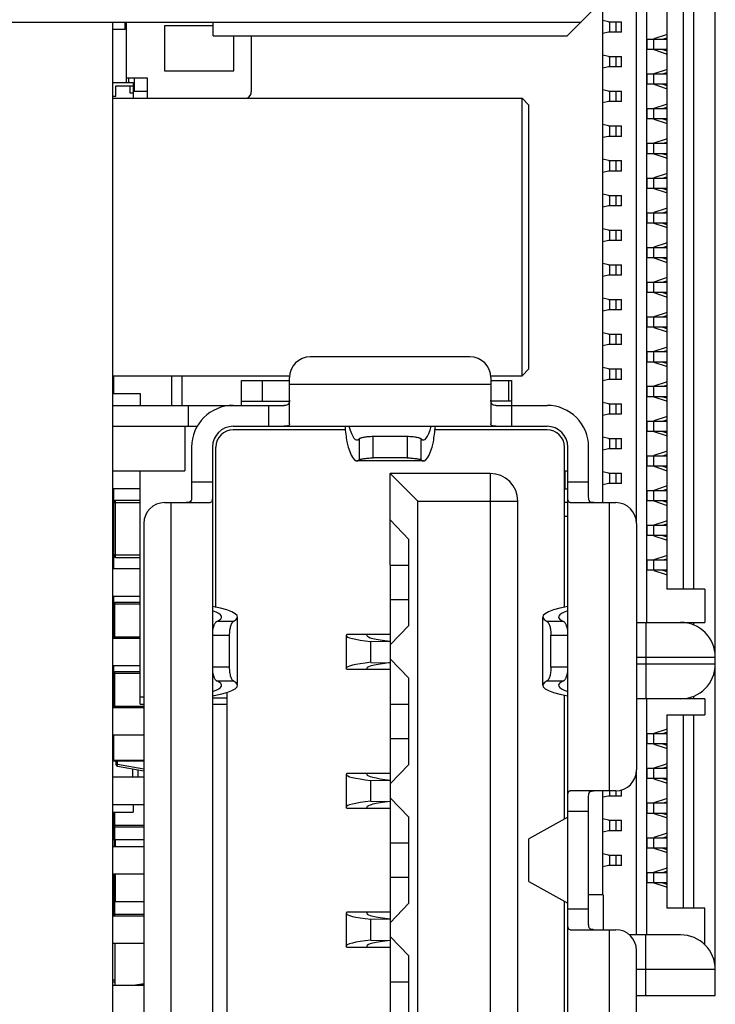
# Model space of a CAD drawing. Header units: millimetres. Extents: x 170 to 326, y 157 to 284.
# Tile 4 of 117: x 186 to 196, y 221 to 235. Entities that reach past the tile are written whole.
import ezdxf

# ---------------------------------------------------------------- set-up
doc = ezdxf.new("R2010")
doc.units = ezdxf.units.MM
doc.header["$LTSCALE"] = 30.734
doc.layers.get('0').update_dxf_attribs({"linetype": 'CONTINUOUS'})

msp = doc.modelspace()

# ---------------------------------------------------------------- linework, layer by layer
at = {"linetype": 'Continuous'}
for p, q in [((196.31, 220.726), (196.31, 242.626)), ((195.17, 241.751), (195.17, 227.558)), ((195.32, 241.751), (195.32, 226.101)), ((195.61, 241.366), (195.61, 226.581)), ((195.85, 226.581), (195.85, 241.366)), ((196, 226.581), (196, 241.366)), ((194.69, 227.826), (194.69, 241.176)), ((194.575, 234.946), (194.175, 234.546)), ((183.675, 234.746), (194.375, 234.746)), ((187.625, 234.746), (187.625, 213.117)), ((187.809, 234.646), (187.809, 234.746)), ((187.825, 233.876), (187.825, 234.746)), ((189.075, 234.692), (188.375, 234.692)), ((188.375, 234.692), (188.375, 234.042)), ((189.075, 234.546), (189.075, 234.746)), ((194.769, 234.751), (194.69, 234.77)), ((194.769, 234.751), (194.96, 234.751)), ((194.792, 234.601), (194.792, 234.751)), ((194.875, 234.751), (194.875, 234.601)), ((194.96, 234.601), (194.96, 234.751)), ((187.625, 234.646), (187.809, 234.646)), ((189.075, 234.546), (194.175, 234.546)), ((189.375, 234.042), (189.375, 234.546)), ((189.625, 234.546), (189.625, 233.742)), ((194.769, 234.601), (194.69, 234.582)), ((194.96, 234.601), (194.769, 234.601)), ((195.6, 234.561), (195.425, 234.503)), ((195.61, 234.561), (195.6, 234.561)), ((195.33, 234.501), (195.61, 234.501)), ((195.33, 234.351), (195.33, 234.501)), ((195.426, 234.351), (195.426, 234.501)), ((195.552, 234.501), (195.61, 234.519)), ((194.769, 234.251), (194.69, 234.27)), ((194.769, 234.251), (194.96, 234.251)), ((194.792, 234.101), (194.792, 234.251)), ((194.875, 234.251), (194.875, 234.101)), ((194.96, 234.101), (194.96, 234.251)), ((195.61, 234.351), (195.33, 234.351)), ((195.425, 234.35), (195.6, 234.291)), ((195.552, 234.351), (195.61, 234.333)), ((195.61, 234.291), (195.6, 234.291)), ((188.375, 234.042), (189.375, 234.042)), ((194.769, 234.101), (194.69, 234.082)), ((194.96, 234.101), (194.769, 234.101)), ((195.33, 234.001), (195.61, 234.001)), ((195.33, 233.851), (195.33, 234.001)), ((195.6, 234.061), (195.425, 234.003)), ((195.426, 233.851), (195.426, 234.001)), ((195.552, 234.001), (195.61, 234.019)), ((195.61, 234.061), (195.6, 234.061)), ((187.625, 233.876), (187.925, 233.876)), ((187.675, 233.826), (187.925, 233.826)), ((187.675, 233.676), (187.675, 233.826)), ((187.825, 233.942), (188.125, 233.942)), ((187.86, 233.876), (187.86, 233.942)), ((187.875, 233.826), (187.875, 233.726)), ((187.925, 233.876), (187.925, 233.651)), ((187.925, 233.851), (187.94, 233.851)), ((187.94, 233.751), (187.94, 233.942)), ((188.125, 233.942), (188.125, 233.651)), ((195.61, 233.851), (195.33, 233.851)), ((195.425, 233.85), (195.6, 233.791)), ((195.552, 233.851), (195.61, 233.833)), ((187.875, 233.726), (187.925, 233.726)), ((187.925, 233.751), (188.125, 233.751)), ((194.769, 233.751), (194.69, 233.77)), ((194.769, 233.751), (194.96, 233.751)), ((194.792, 233.601), (194.792, 233.751)), ((194.875, 233.751), (194.875, 233.601)), ((194.96, 233.601), (194.96, 233.751)), ((195.61, 233.791), (195.6, 233.791)), ((187.675, 233.676), (187.625, 233.676)), ((187.625, 233.651), (193.525, 233.651)), ((193.625, 233.551), (193.525, 233.651)), ((193.525, 229.651), (193.525, 233.651)), ((193.625, 229.751), (193.625, 233.551)), ((194.769, 233.601), (194.69, 233.582)), ((194.96, 233.601), (194.769, 233.601)), ((195.6, 233.561), (195.425, 233.503)), ((195.61, 233.561), (195.6, 233.561)), ((195.33, 233.501), (195.61, 233.501)), ((195.33, 233.351), (195.33, 233.501)), ((195.426, 233.351), (195.426, 233.501)), ((195.552, 233.501), (195.61, 233.519)), ((194.769, 233.251), (194.69, 233.27)), ((195.61, 233.351), (195.33, 233.351)), ((195.425, 233.35), (195.6, 233.291)), ((195.552, 233.351), (195.61, 233.333)), ((195.61, 233.291), (195.6, 233.291)), ((194.769, 233.251), (194.96, 233.251)), ((194.792, 233.101), (194.792, 233.251)), ((194.875, 233.251), (194.875, 233.101)), ((194.96, 233.101), (194.96, 233.251)), ((194.769, 233.101), (194.69, 233.082)), ((194.96, 233.101), (194.769, 233.101)), ((195.33, 233.001), (195.61, 233.001)), ((195.33, 232.851), (195.33, 233.001)), ((195.6, 233.061), (195.425, 233.003)), ((195.426, 232.851), (195.426, 233.001)), ((195.552, 233.001), (195.61, 233.019)), ((195.61, 233.061), (195.6, 233.061)), ((195.61, 232.851), (195.33, 232.851)), ((195.425, 232.85), (195.6, 232.791)), ((195.552, 232.851), (195.61, 232.833)), ((194.769, 232.751), (194.69, 232.77)), ((194.769, 232.751), (194.96, 232.751)), ((194.792, 232.601), (194.792, 232.751)), ((194.875, 232.751), (194.875, 232.601)), ((194.96, 232.601), (194.96, 232.751)), ((195.61, 232.791), (195.6, 232.791)), ((194.769, 232.601), (194.69, 232.582)), ((194.96, 232.601), (194.769, 232.601)), ((195.6, 232.561), (195.425, 232.503)), ((195.61, 232.561), (195.6, 232.561)), ((195.33, 232.501), (195.61, 232.501)), ((195.33, 232.351), (195.33, 232.501)), ((195.426, 232.351), (195.426, 232.501)), ((195.552, 232.501), (195.61, 232.519)), ((194.769, 232.251), (194.69, 232.27)), ((195.61, 232.351), (195.33, 232.351)), ((195.425, 232.35), (195.6, 232.291)), ((195.552, 232.351), (195.61, 232.333)), ((195.61, 232.291), (195.6, 232.291)), ((194.769, 232.251), (194.96, 232.251)), ((194.792, 232.101), (194.792, 232.251)), ((194.875, 232.251), (194.875, 232.101)), ((194.96, 232.101), (194.96, 232.251)), ((194.769, 232.101), (194.69, 232.082)), ((194.96, 232.101), (194.769, 232.101)), ((195.33, 232.001), (195.61, 232.001)), ((195.33, 231.851), (195.33, 232.001)), ((195.6, 232.061), (195.425, 232.003)), ((195.426, 231.851), (195.426, 232.001)), ((195.552, 232.001), (195.61, 232.019)), ((195.61, 232.061), (195.6, 232.061)), ((195.61, 231.851), (195.33, 231.851)), ((195.425, 231.85), (195.6, 231.791)), ((195.552, 231.851), (195.61, 231.833)), ((194.769, 231.751), (194.69, 231.77)), ((194.769, 231.751), (194.96, 231.751)), ((194.792, 231.601), (194.792, 231.751)), ((194.875, 231.751), (194.875, 231.601)), ((194.96, 231.601), (194.96, 231.751)), ((195.61, 231.791), (195.6, 231.791)), ((194.769, 231.601), (194.69, 231.582)), ((194.96, 231.601), (194.769, 231.601)), ((195.6, 231.561), (195.425, 231.503)), ((195.61, 231.561), (195.6, 231.561)), ((195.33, 231.501), (195.61, 231.501)), ((195.33, 231.351), (195.33, 231.501)), ((195.426, 231.351), (195.426, 231.501)), ((195.552, 231.501), (195.61, 231.519)), ((194.769, 231.251), (194.69, 231.27)), ((195.61, 231.351), (195.33, 231.351)), ((195.425, 231.35), (195.6, 231.291)), ((195.552, 231.351), (195.61, 231.333)), ((195.61, 231.291), (195.6, 231.291)), ((194.769, 231.251), (194.96, 231.251)), ((194.792, 231.101), (194.792, 231.251)), ((194.875, 231.251), (194.875, 231.101)), ((194.96, 231.101), (194.96, 231.251)), ((194.769, 231.101), (194.69, 231.082)), ((194.96, 231.101), (194.769, 231.101)), ((195.33, 231.001), (195.61, 231.001)), ((195.33, 230.851), (195.33, 231.001)), ((195.6, 231.061), (195.425, 231.003)), ((195.426, 230.851), (195.426, 231.001)), ((195.552, 231.001), (195.61, 231.019)), ((195.61, 231.061), (195.6, 231.061)), ((195.61, 230.851), (195.33, 230.851)), ((195.425, 230.85), (195.6, 230.791)), ((195.552, 230.851), (195.61, 230.833)), ((194.769, 230.751), (194.69, 230.77)), ((194.769, 230.751), (194.96, 230.751)), ((194.792, 230.601), (194.792, 230.751)), ((194.875, 230.751), (194.875, 230.601)), ((194.96, 230.601), (194.96, 230.751)), ((195.61, 230.791), (195.6, 230.791)), ((194.769, 230.601), (194.69, 230.582)), ((194.96, 230.601), (194.769, 230.601)), ((195.6, 230.561), (195.425, 230.503)), ((195.61, 230.561), (195.6, 230.561)), ((195.33, 230.501), (195.61, 230.501)), ((195.33, 230.351), (195.33, 230.501)), ((195.426, 230.351), (195.426, 230.501)), ((195.552, 230.501), (195.61, 230.519)), ((195.61, 230.351), (195.33, 230.351)), ((195.425, 230.35), (195.6, 230.291)), ((195.552, 230.351), (195.61, 230.333)), ((195.61, 230.291), (195.6, 230.291)), ((194.769, 230.251), (194.69, 230.27)), ((194.769, 230.251), (194.96, 230.251)), ((194.792, 230.101), (194.792, 230.251)), ((194.875, 230.251), (194.875, 230.101)), ((194.96, 230.101), (194.96, 230.251)), ((194.769, 230.101), (194.69, 230.082)), ((194.96, 230.101), (194.769, 230.101)), ((195.33, 230.001), (195.61, 230.001)), ((195.33, 229.851), (195.33, 230.001)), ((195.6, 230.061), (195.425, 230.003)), ((195.426, 229.851), (195.426, 230.001)), ((195.552, 230.001), (195.61, 230.019)), ((195.61, 230.061), (195.6, 230.061)), ((192.775, 229.926), (190.475, 229.926)), ((195.61, 229.851), (195.33, 229.851)), ((195.552, 229.851), (195.61, 229.833)), ((193.625, 229.751), (193.525, 229.651)), ((194.769, 229.751), (194.69, 229.77)), ((194.769, 229.751), (194.96, 229.751)), ((194.792, 229.601), (194.792, 229.751)), ((194.875, 229.751), (194.875, 229.601)), ((194.96, 229.601), (194.96, 229.751)), ((195.425, 229.85), (195.6, 229.791)), ((195.61, 229.791), (195.6, 229.791)), ((187.625, 229.651), (190.179, 229.651)), ((187.645, 229.398), (187.645, 229.651)), ((188.475, 229.651), (188.475, 229.226)), ((188.625, 229.651), (188.625, 229.226)), ((189.485, 229.586), (190.175, 229.586)), ((189.485, 229.226), (189.485, 229.586)), ((189.785, 229.286), (189.785, 229.586)), ((190.175, 228.961), (190.175, 229.626)), ((193.071, 229.651), (193.525, 229.651)), ((193.075, 229.626), (193.075, 228.961)), ((193.075, 229.586), (193.375, 229.586)), ((193.331, 229.586), (193.331, 229.286)), ((193.375, 229.586), (193.375, 228.926)), ((194.769, 229.601), (194.69, 229.582)), ((194.96, 229.601), (194.769, 229.601)), ((187.625, 229.538), (187.645, 229.538)), ((193.075, 229.526), (190.175, 229.526)), ((195.33, 229.501), (195.61, 229.501)), ((195.33, 229.351), (195.33, 229.501)), ((195.6, 229.561), (195.425, 229.503)), ((195.426, 229.351), (195.426, 229.501)), ((195.552, 229.501), (195.61, 229.519)), ((195.61, 229.561), (195.6, 229.561)), ((187.625, 229.398), (188.025, 229.398)), ((188.025, 229.398), (188.025, 229.226)), ((189.485, 229.286), (190.175, 229.286)), ((193.375, 229.286), (193.077, 229.286)), ((195.61, 229.351), (195.33, 229.351)), ((195.425, 229.35), (195.6, 229.291)), ((195.552, 229.351), (195.61, 229.333)), ((195.61, 229.291), (195.6, 229.291)), ((187.625, 229.226), (190.098, 229.226)), ((188.715, 229.226), (188.715, 228.926)), ((189.875, 228.926), (189.875, 229.226)), ((193.151, 229.226), (193.885, 229.226)), ((194.769, 229.251), (194.69, 229.27)), ((194.769, 229.251), (194.96, 229.251)), ((194.792, 229.101), (194.792, 229.251)), ((194.875, 229.251), (194.875, 229.101)), ((194.96, 229.101), (194.96, 229.251)), ((194.769, 229.101), (194.69, 229.082)), ((194.96, 229.101), (194.769, 229.101)), ((195.33, 229.001), (195.61, 229.001)), ((195.33, 228.851), (195.33, 229.001)), ((195.6, 229.061), (195.425, 229.003)), ((195.426, 228.851), (195.426, 229.001)), ((195.552, 229.001), (195.61, 229.019)), ((195.61, 229.061), (195.6, 229.061)), ((187.625, 228.926), (188.845, 228.926)), ((188.665, 228.926), (188.665, 228.286)), ((189.365, 228.926), (193.885, 228.926)), ((190.978, 228.876), (189.365, 228.876)), ((193.885, 228.876), (192.271, 228.876)), ((191.18, 228.744), (191.18, 228.442)), ((191.872, 228.777), (191.378, 228.777)), ((191.378, 228.47), (191.378, 228.777)), ((191.872, 228.777), (191.872, 228.47)), ((192.07, 228.442), (192.07, 228.744)), ((194.769, 228.751), (194.69, 228.77)), ((194.769, 228.751), (194.96, 228.751)), ((194.792, 228.601), (194.792, 228.751)), ((194.875, 228.751), (194.875, 228.601)), ((194.96, 228.601), (194.96, 228.751)), ((195.61, 228.851), (195.33, 228.851)), ((195.425, 228.85), (195.6, 228.791)), ((195.552, 228.851), (195.61, 228.833)), ((195.61, 228.791), (195.6, 228.791)), ((188.765, 228.626), (188.765, 227.903)), ((189.065, 228.626), (189.065, 216.726)), ((189.115, 226.318), (189.115, 228.626)), ((194.135, 226.318), (194.135, 228.626)), ((194.185, 216.726), (194.185, 228.626)), ((194.485, 227.903), (194.485, 228.626)), ((194.769, 228.601), (194.69, 228.582)), ((194.96, 228.601), (194.769, 228.601)), ((191.872, 228.47), (191.378, 228.47)), ((195.33, 228.501), (195.61, 228.501)), ((195.33, 228.351), (195.33, 228.501)), ((195.6, 228.561), (195.425, 228.503)), ((195.426, 228.351), (195.426, 228.501)), ((195.552, 228.501), (195.61, 228.519)), ((195.61, 228.561), (195.6, 228.561)), ((192.104, 228.428), (191.146, 228.428)), ((195.61, 228.351), (195.33, 228.351)), ((195.425, 228.35), (195.6, 228.291)), ((195.552, 228.351), (195.61, 228.333)), ((195.61, 228.291), (195.6, 228.291)), ((187.625, 228.286), (188.665, 228.286)), ((188.025, 224.926), (188.025, 228.286)), ((193.065, 228.246), (191.625, 228.246)), ((191.625, 228.246), (192.025, 227.846)), ((191.625, 226.926), (191.625, 228.246)), ((193.065, 228.246), (193.065, 217.106)), ((194.133, 228.286), (194.185, 228.286)), ((194.144, 228.286), (194.144, 228.026)), ((194.769, 228.251), (194.69, 228.27)), ((194.769, 228.251), (194.96, 228.251)), ((194.792, 228.101), (194.792, 228.251)), ((194.875, 228.251), (194.875, 228.101)), ((194.96, 228.101), (194.96, 228.251)), ((188.025, 228.026), (187.625, 228.026)), ((187.645, 227.843), (187.645, 228.026)), ((188.765, 228.126), (189.065, 228.126)), ((194.133, 228.026), (194.185, 228.026)), ((194.185, 228.126), (194.485, 228.126)), ((194.769, 228.101), (194.69, 228.082)), ((194.96, 228.101), (194.769, 228.101)), ((195.6, 228.061), (195.425, 228.003)), ((195.552, 228.001), (195.61, 228.019)), ((195.61, 228.061), (195.6, 228.061)), ((187.645, 227.926), (187.625, 227.926)), ((195.33, 228.001), (195.61, 228.001)), ((195.33, 227.851), (195.33, 228.001)), ((195.426, 227.851), (195.426, 228.001)), ((187.64, 227.806), (187.625, 227.806)), ((187.64, 227.828), (188.025, 227.828)), ((187.64, 227.828), (187.64, 227.068)), ((188.025, 227.858), (187.67, 227.858)), ((187.67, 227.038), (187.67, 227.858)), ((188.375, 227.826), (189.03, 227.826)), ((188.465, 227.826), (188.465, 217.526)), ((192.025, 227.846), (193.465, 227.846)), ((192.025, 217.506), (192.025, 227.846)), ((193.465, 217.506), (193.465, 227.846)), ((194.185, 227.826), (194.135, 227.826)), ((194.219, 227.826), (194.875, 227.826)), ((194.785, 223.676), (194.785, 227.826)), ((195.61, 227.851), (195.33, 227.851)), ((195.425, 227.85), (195.6, 227.791)), ((195.552, 227.851), (195.61, 227.833)), ((195.61, 227.791), (195.6, 227.791)), ((194.185, 227.626), (194.133, 227.626)), ((188.075, 227.526), (188.075, 217.826)), ((191.895, 227.297), (191.625, 227.576)), ((195.175, 227.526), (195.175, 223.976)), ((195.33, 227.501), (195.61, 227.501)), ((195.33, 227.351), (195.33, 227.501)), ((195.6, 227.561), (195.425, 227.503)), ((195.426, 227.351), (195.426, 227.501)), ((195.552, 227.501), (195.61, 227.519)), ((195.61, 227.561), (195.6, 227.561)), ((195.61, 227.351), (195.33, 227.351)), ((195.425, 227.35), (195.6, 227.291)), ((195.552, 227.351), (195.61, 227.333)), ((191.895, 226.056), (191.895, 227.297)), ((195.61, 227.291), (195.6, 227.291)), ((188.025, 227.068), (187.64, 227.068)), ((187.645, 226.876), (187.645, 227.052)), ((187.67, 227.038), (188.025, 227.038)), ((195.6, 227.061), (195.425, 227.003)), ((195.552, 227.001), (195.61, 227.019)), ((195.61, 227.061), (195.6, 227.061)), ((187.625, 226.876), (188.025, 226.876)), ((191.624, 226.926), (191.895, 226.926)), ((191.624, 226.926), (191.624, 226.426)), ((195.33, 227.001), (195.61, 227.001)), ((195.33, 226.851), (195.33, 227.001)), ((195.426, 226.851), (195.426, 227.001)), ((195.61, 226.851), (195.33, 226.851)), ((195.425, 226.85), (195.6, 226.791)), ((195.552, 226.851), (195.61, 226.833)), ((195.61, 226.791), (195.6, 226.791)), ((188.025, 226.476), (187.625, 226.476)), ((187.645, 226.381), (187.645, 226.476)), ((196.16, 226.581), (195.61, 226.581)), ((196.16, 226.581), (196.16, 226.101)), ((187.64, 226.369), (188.025, 226.369)), ((187.64, 226.369), (187.64, 225.889)), ((188.025, 226.389), (187.66, 226.389)), ((187.66, 225.876), (187.66, 226.389)), ((191.895, 226.426), (191.624, 226.426)), ((191.625, 226.426), (191.625, 224.926)), ((189.425, 225.194), (189.425, 226.179)), ((193.824, 225.194), (193.824, 226.179)), ((187.625, 226.146), (187.64, 226.146)), ((187.625, 226.026), (187.64, 226.026)), ((189.364, 226.114), (189.127, 226.114)), ((191.895, 226.056), (191.625, 225.776)), ((194.123, 226.114), (193.886, 226.114)), ((195.175, 226.101), (196.16, 226.101)), ((195.31, 226.101), (195.31, 225.001)), ((196, 226.064), (196, 226.101)), ((188.025, 225.889), (187.64, 225.889)), ((189.065, 225.916), (189.307, 225.916)), ((189.307, 225.916), (189.307, 225.456)), ((190.999, 225.926), (190.991, 225.912)), ((190.991, 225.912), (190.991, 225.44)), ((191.625, 225.926), (190.999, 225.926)), ((191.291, 225.912), (191.3, 225.926)), ((193.942, 225.916), (194.185, 225.916)), ((193.942, 225.456), (193.942, 225.916)), ((187.625, 225.876), (188.025, 225.876)), ((191.346, 225.826), (191.625, 225.831)), ((191.346, 225.526), (191.346, 225.826)), ((195.175, 225.601), (196.31, 225.601)), ((188.025, 225.476), (187.625, 225.476)), ((187.645, 225.381), (187.645, 225.476)), ((189.307, 225.456), (189.065, 225.456)), ((191.346, 225.526), (191.625, 225.521)), ((191.895, 225.297), (191.625, 225.576)), ((194.185, 225.456), (193.942, 225.456)), ((196.31, 225.501), (195.175, 225.501)), ((187.64, 225.369), (188.025, 225.369)), ((187.64, 225.369), (187.64, 224.889)), ((188.025, 225.389), (187.66, 225.389)), ((187.66, 224.876), (187.66, 225.389)), ((190.999, 225.426), (190.991, 225.44)), ((190.999, 225.426), (191.625, 225.426)), ((191.3, 225.426), (191.291, 225.44)), ((187.626, 225.248), (187.625, 225.248)), ((187.625, 225.238), (187.626, 225.238)), ((189.127, 225.258), (189.364, 225.258)), ((191.895, 224.056), (191.895, 225.297)), ((193.886, 225.258), (194.123, 225.258)), ((189.065, 225.043), (189.085, 225.048)), ((189.274, 225.094), (189.274, 220.259)), ((194.135, 223.268), (194.135, 225.054)), ((196, 225.001), (196, 225.039)), ((188.075, 224.889), (187.64, 224.889)), ((188.075, 225.026), (188.025, 225.026)), ((188.025, 224.926), (188.075, 224.926)), ((189.065, 225.016), (189.274, 225.016)), ((189.065, 224.926), (189.274, 224.926)), ((191.624, 224.926), (191.895, 224.926)), ((191.624, 224.926), (191.624, 224.426)), ((196.16, 225.001), (195.175, 225.001)), ((195.32, 225.001), (195.32, 221.601)), ((196.16, 225.001), (196.16, 224.771)), ((187.625, 224.876), (188.075, 224.876)), ((195.61, 224.771), (196.16, 224.771)), ((195.61, 224.771), (195.61, 221.986)), ((195.85, 221.986), (195.85, 224.771)), ((196, 221.986), (196, 224.771)), ((188.075, 224.476), (187.625, 224.476)), ((187.64, 224.476), (187.64, 224.216)), ((187.645, 224.113), (187.645, 224.476)), ((195.33, 224.501), (195.61, 224.501)), ((195.33, 224.351), (195.33, 224.501)), ((195.6, 224.561), (195.425, 224.503)), ((195.426, 224.351), (195.426, 224.501)), ((195.552, 224.501), (195.61, 224.519)), ((195.61, 224.561), (195.6, 224.561)), ((191.895, 224.426), (191.624, 224.426)), ((191.625, 224.426), (191.625, 222.926)), ((195.61, 224.351), (195.33, 224.351)), ((195.425, 224.35), (195.6, 224.291)), ((195.552, 224.351), (195.61, 224.333)), ((187.626, 224.298), (187.625, 224.298)), ((187.625, 224.288), (187.626, 224.288)), ((187.626, 224.181), (187.625, 224.181)), ((187.645, 224.236), (187.64, 224.236)), ((187.645, 224.216), (187.64, 224.216)), ((195.61, 224.291), (195.6, 224.291)), ((188.075, 224.102), (187.626, 224.102)), ((188.075, 224.113), (187.645, 224.113)), ((187.675, 224.102), (187.675, 224.056)), ((187.695, 224.056), (187.675, 224.056)), ((187.695, 224.056), (187.695, 224.102)), ((188.075, 223.989), (187.695, 224.056)), ((191.895, 224.056), (191.625, 223.776)), ((195.6, 224.061), (195.425, 224.003)), ((195.61, 224.061), (195.6, 224.061)), ((187.695, 224.032), (188.075, 223.965)), ((187.915, 223.993), (187.915, 223.876)), ((187.99, 223.98), (187.99, 223.876)), ((190.999, 223.926), (190.991, 223.912)), ((190.991, 223.912), (190.991, 223.44)), ((191.625, 223.926), (190.999, 223.926)), ((191.291, 223.912), (191.3, 223.926)), ((195.17, 223.945), (195.17, 221.601)), ((195.33, 224.001), (195.61, 224.001)), ((195.33, 223.851), (195.33, 224.001)), ((195.426, 223.851), (195.426, 224.001)), ((195.552, 224.001), (195.61, 224.019)), ((187.625, 223.876), (188.075, 223.876)), ((191.346, 223.826), (191.625, 223.831)), ((191.346, 223.526), (191.346, 223.826)), ((195.61, 223.851), (195.33, 223.851)), ((195.425, 223.85), (195.6, 223.791)), ((195.552, 223.851), (195.61, 223.833)), ((195.61, 223.791), (195.6, 223.791)), ((194.875, 223.676), (194.219, 223.676)), ((194.69, 222.176), (194.69, 223.676)), ((194.792, 223.601), (194.792, 223.676)), ((194.875, 223.676), (194.875, 223.601)), ((194.96, 223.601), (194.96, 223.69)), ((188.075, 223.476), (187.625, 223.476)), ((187.925, 223.476), (187.925, 223.366)), ((191.346, 223.526), (191.625, 223.521)), ((191.895, 223.297), (191.625, 223.576)), ((194.485, 221.753), (194.485, 223.6)), ((194.769, 223.601), (194.69, 223.582)), ((194.96, 223.601), (194.769, 223.601)), ((195.33, 223.501), (195.61, 223.501)), ((195.33, 223.351), (195.33, 223.501)), ((195.6, 223.561), (195.425, 223.503)), ((195.426, 223.351), (195.426, 223.501)), ((195.552, 223.501), (195.61, 223.519)), ((195.61, 223.561), (195.6, 223.561)), ((187.625, 223.366), (187.925, 223.366)), ((187.64, 223.366), (187.64, 222.976)), ((187.66, 222.976), (187.66, 223.366)), ((190.999, 223.426), (190.991, 223.44)), ((190.999, 223.426), (191.625, 223.426)), ((191.3, 223.426), (191.291, 223.44)), ((194.485, 223.376), (194.185, 223.376)), ((195.61, 223.351), (195.33, 223.351)), ((195.425, 223.35), (195.6, 223.291)), ((195.552, 223.351), (195.61, 223.333)), ((191.895, 222.056), (191.895, 223.297)), ((194.185, 223.296), (193.625, 222.984)), ((194.769, 223.251), (194.69, 223.27)), ((194.769, 223.251), (194.96, 223.251)), ((194.792, 223.101), (194.792, 223.251)), ((194.875, 223.251), (194.875, 223.101)), ((194.96, 223.101), (194.96, 223.251)), ((195.61, 223.291), (195.6, 223.291)), ((187.64, 223.156), (188.075, 223.156)), ((188.075, 223.176), (187.66, 223.176)), ((194.769, 223.101), (194.69, 223.082)), ((194.96, 223.101), (194.769, 223.101)), ((195.6, 223.061), (195.425, 223.003)), ((195.61, 223.061), (195.6, 223.061)), ((187.64, 222.976), (188.075, 222.976)), ((187.65, 222.976), (187.65, 222.876)), ((187.67, 222.876), (187.67, 222.976)), ((191.624, 222.926), (191.895, 222.926)), ((191.624, 222.926), (191.624, 222.426)), ((193.625, 222.369), (193.625, 222.984)), ((195.33, 223.001), (195.61, 223.001)), ((195.33, 222.851), (195.33, 223.001)), ((195.426, 222.851), (195.426, 223.001)), ((195.552, 223.001), (195.61, 223.019)), ((187.625, 222.876), (188.075, 222.876)), ((194.769, 222.751), (194.69, 222.77)), ((195.61, 222.851), (195.33, 222.851)), ((195.425, 222.85), (195.6, 222.791)), ((195.552, 222.851), (195.61, 222.833)), ((195.61, 222.791), (195.6, 222.791)), ((194.769, 222.751), (194.96, 222.751)), ((194.792, 222.601), (194.792, 222.751)), ((194.875, 222.751), (194.875, 222.601)), ((194.96, 222.601), (194.96, 222.751)), ((194.769, 222.601), (194.69, 222.582)), ((194.96, 222.601), (194.769, 222.601)), ((195.33, 222.501), (195.61, 222.501)), ((195.33, 222.351), (195.33, 222.501)), ((195.425, 222.503), (195.6, 222.561)), ((195.426, 222.351), (195.426, 222.501)), ((195.552, 222.501), (195.61, 222.519)), ((195.61, 222.561), (195.6, 222.561)), ((188.075, 222.476), (187.625, 222.476)), ((187.625, 222.401), (187.64, 222.401)), ((187.64, 222.476), (187.64, 221.896)), ((187.65, 222.376), (187.64, 222.376)), ((187.65, 222.476), (187.65, 222.076)), ((187.67, 222.076), (187.67, 222.476)), ((191.895, 222.426), (191.624, 222.426)), ((191.625, 222.426), (191.625, 220.926)), ((193.625, 222.369), (194.185, 222.056)), ((195.61, 222.351), (195.33, 222.351)), ((195.425, 222.35), (195.6, 222.291)), ((195.552, 222.351), (195.61, 222.333)), ((187.65, 222.196), (187.64, 222.196)), ((195.61, 222.291), (195.6, 222.291)), ((187.64, 222.131), (187.625, 222.131)), ((187.625, 222.101), (187.64, 222.101)), ((188.075, 222.076), (187.64, 222.076)), ((187.66, 221.876), (187.66, 222.076)), ((191.895, 222.056), (191.625, 221.776)), ((194.135, 220.298), (194.135, 222.084)), ((194.695, 222.176), (194.485, 222.176)), ((194.695, 222.176), (194.695, 221.676)), ((190.999, 221.926), (190.991, 221.912)), ((190.991, 221.912), (190.991, 221.44)), ((191.625, 221.926), (190.999, 221.926)), ((191.291, 221.912), (191.3, 221.926)), ((194.185, 221.976), (194.485, 221.976)), ((196.16, 221.986), (195.61, 221.986)), ((196.16, 221.458), (196.16, 221.986)), ((187.625, 221.876), (188.075, 221.876)), ((188.075, 221.896), (187.64, 221.896)), ((191.346, 221.826), (191.625, 221.831)), ((191.346, 221.526), (191.346, 221.826)), ((194.219, 221.676), (194.875, 221.676)), ((194.785, 217.526), (194.785, 221.676)), ((191.346, 221.526), (191.625, 221.521)), ((191.895, 221.297), (191.625, 221.576)), ((195.81, 221.601), (195.069, 221.601)), ((195.31, 220.726), (195.31, 221.601)), ((188.075, 221.476), (187.625, 221.476)), ((187.66, 221.476), (187.66, 220.876)), ((190.999, 221.426), (190.991, 221.44)), ((190.999, 221.426), (191.625, 221.426)), ((191.3, 221.426), (191.291, 221.44)), ((195.175, 217.826), (195.175, 221.376)), ((191.895, 220.056), (191.895, 221.297)), ((196.31, 221.101), (195.175, 221.101)), ((187.66, 220.951), (187.625, 220.951)), ((187.625, 220.926), (187.66, 220.926)), ((191.624, 220.926), (191.895, 220.926)), ((191.624, 220.926), (191.624, 220.426)), ((187.625, 220.876), (188.075, 220.876)), ((187.926, 220.876), (188.075, 220.902)), ((188.075, 220.883), (188.038, 220.876)), ((195.175, 220.726), (196.31, 220.726))]:
    msp.add_line(p, q, dxfattribs=at)
for centre, radius, start, end in [((189.525, 233.742), 0.1, 293.8047, 360), ((190.475, 229.626), 0.3, 90, 180), ((192.775, 229.626), 0.3, 0, 90), ((189.365, 228.626), 0.6, 90, 180), ((193.885, 228.626), 0.6, 0, 90), ((189.365, 228.626), 0.3, 90, 180), ((189.365, 228.626), 0.25, 90, 180), ((193.885, 228.626), 0.3, 0, 90), ((193.885, 228.626), 0.25, 0, 90), ((193.065, 227.846), 0.4, 0, 90), ((187.67, 227.828), 0.03, 90, 180), ((188.375, 227.526), 0.3, 90, 180), ((194.875, 227.526), 0.3, 0, 90), ((187.67, 227.068), 0.03, 180, 270), ((187.66, 226.369), 0.02, 90, 180), ((195.81, 225.601), 0.5, 0, 90), ((187.66, 225.889), 0.02, 180, 218.9937), ((195.81, 225.501), 0.5, 270, 360), ((187.66, 225.369), 0.02, 90, 180), ((187.66, 224.889), 0.02, 180, 218.9937), ((187.66, 224.236), 0.02, 180, 219.0635), ((187.66, 224.216), 0.02, 180, 219.0635), ((187.7, 224.056), 0.025, 180, 260), ((194.875, 223.976), 0.3, 270, 360), ((187.66, 223.156), 0.02, 90, 180), ((187.66, 222.196), 0.02, 180, 240), ((187.66, 221.896), 0.02, 180, 270), ((194.875, 221.376), 0.3, 0, 90), ((195.81, 221.101), 0.5, 0, 90)]:
    msp.add_arc(centre, radius, start, end, dxfattribs=at)
for centre, major_axis, ratio, start_param, end_param in [((191.288, 230.738), (0, 2.884), 0.140541, -4.033279, -3.929215), ((191.146, 230.499), (0, 1.771), 0.140541, -3.619168, -3.004874), ((192.104, 230.499), (0, 1.771), 0.140541, 3.004874, 3.61792), ((191.962, 230.738), (0, 2.884), 0.140541, -2.35397, -2.249907), ((191.146, 230.499), (0, 2.071), 0.140541, 2.620356, 3.258408), ((192.104, 230.499), (0, 2.071), 0.140541, -3.258408, -2.620356), ((187.673, 226.179), (1.753, 0), 0.140541, -0.265535, 0.652791), ((195.577, 226.179), (1.753, 0), 0.140541, 2.488801, 3.407128), ((187.673, 226.179), (1.525, 0), 0.140541, 5.976865, 6.701205), ((195.577, 226.179), (1.525, 0), 0.140541, 2.721315, 3.447913), ((196.35, 225.912), (5.359, 0), 0.04497, -3.141593, -2.775456), ((196.35, 225.912), (5.059, 0), 0.04497, -3.141593, -2.776103), ((196.35, 225.44), (5.359, 0), 0.04497, 2.775456, 3.141593), ((196.35, 225.44), (5.059, 0), 0.04497, 2.776103, 3.141593), ((187.673, 225.194), (1.525, 0), 0.140541, -0.420276, 0.30632), ((187.673, 225.194), (1.753, 0), 0.140541, 5.630394, 6.54872), ((195.577, 225.194), (1.753, 0), 0.140541, 2.876058, 3.794384), ((195.577, 225.194), (1.525, 0), 0.140541, 9.118458, 9.842797), ((196.35, 223.912), (5.359, 0), 0.04497, -3.141593, -2.775456), ((196.35, 223.912), (5.059, 0), 0.04497, -3.141593, -2.776103), ((196.35, 223.44), (5.359, 0), 0.04497, 2.775456, 3.141593), ((196.35, 223.44), (5.059, 0), 0.04497, 2.776103, 3.141593), ((196.35, 221.912), (5.359, 0), 0.04497, -3.141593, -2.775456), ((196.35, 221.912), (5.059, 0), 0.04497, -3.141593, -2.776103), ((196.35, 221.44), (5.359, 0), 0.04497, 2.775456, 3.141593), ((196.35, 221.44), (5.059, 0), 0.04497, 2.776103, 3.141593)]:
    msp.add_ellipse(centre, major_axis=major_axis, ratio=ratio, start_param=start_param, end_param=end_param, dxfattribs=at)
for points, knots in [([(190.175, 229.303), (190.175, 229.291), (190.174, 229.27), (190.16, 229.241), (190.131, 229.227), (190.11, 229.226), (190.098, 229.226)], [0, 0, 0, 0, 0.279074, 0.499955, 0.721489, 1, 1, 1, 1]), ([(193.151, 229.226), (193.14, 229.226), (193.118, 229.227), (193.09, 229.241), (193.076, 229.27), (193.075, 229.291), (193.075, 229.303)], [0, 0, 0, 0, 0.278509, 0.500044, 0.720927, 1, 1, 1, 1]), ([(190.175, 228.961), (190.175, 228.955), (190.172, 228.943), (190.154, 228.932), (190.129, 228.927), (190.109, 228.926), (190.098, 228.926)], [0, 0, 0, 0, 0.17881, 0.37335, 0.642327, 1, 1, 1, 1]), ([(193.151, 228.926), (193.14, 228.926), (193.121, 228.927), (193.096, 228.932), (193.078, 228.943), (193.075, 228.955), (193.075, 228.961)], [0, 0, 0, 0, 0.357671, 0.626645, 0.821185, 1, 1, 1, 1]), ([(191.378, 228.777), (191.366, 228.777), (191.342, 228.776), (191.308, 228.774), (191.276, 228.771), (191.247, 228.766), (191.223, 228.761), (191.206, 228.756), (191.194, 228.752), (191.188, 228.75), (191.183, 228.747), (191.181, 228.745), (191.18, 228.744)], [0, 0, 0, 0, 0.17697, 0.34822, 0.508504, 0.652934, 0.777164, 0.877874, 0.918591, 0.95256, 0.979663, 1, 1, 1, 1]), ([(192.07, 228.744), (192.069, 228.745), (192.066, 228.747), (192.061, 228.75), (192.055, 228.752), (192.044, 228.756), (192.027, 228.761), (192.002, 228.766), (191.974, 228.771), (191.942, 228.774), (191.907, 228.776), (191.884, 228.777), (191.872, 228.777)], [0, 0, 0, 0, 0.020348, 0.047484, 0.081491, 0.122229, 0.222884, 0.347058, 0.491555, 0.651824, 0.823043, 1, 1, 1, 1]), ([(191.18, 228.442), (191.181, 228.443), (191.183, 228.444), (191.188, 228.447), (191.194, 228.449), (191.206, 228.452), (191.223, 228.456), (191.247, 228.461), (191.276, 228.464), (191.308, 228.467), (191.342, 228.469), (191.366, 228.47), (191.378, 228.47)], [0, 0, 0, 0, 0.019409, 0.045817, 0.079286, 0.119675, 0.220192, 0.344647, 0.489454, 0.650317, 0.822306, 1, 1, 1, 1]), ([(191.872, 228.47), (191.884, 228.47), (191.907, 228.469), (191.942, 228.467), (191.973, 228.464), (192.002, 228.461), (192.027, 228.456), (192.044, 228.452), (192.055, 228.449), (192.061, 228.447), (192.066, 228.444), (192.069, 228.443), (192.07, 228.442)], [0, 0, 0, 0, 0.177694, 0.349682, 0.510545, 0.655354, 0.779813, 0.880324, 0.92071, 0.954179, 0.98059, 1, 1, 1, 1]), ([(188.765, 227.903), (188.765, 227.891), (188.764, 227.87), (188.75, 227.841), (188.721, 227.827), (188.7, 227.826), (188.688, 227.826)], [0, 0, 0, 0, 0.278509, 0.500044, 0.720927, 1, 1, 1, 1]), ([(189.065, 227.903), (189.065, 227.892), (189.064, 227.872), (189.059, 227.847), (189.048, 227.829), (189.036, 227.826), (189.03, 227.826)], [0, 0, 0, 0, 0.357671, 0.626645, 0.821185, 1, 1, 1, 1]), ([(194.219, 227.826), (194.214, 227.826), (194.201, 227.829), (194.19, 227.847), (194.186, 227.872), (194.185, 227.892), (194.185, 227.903)], [0, 0, 0, 0, 0.17881, 0.37335, 0.642327, 1, 1, 1, 1]), ([(194.561, 227.826), (194.549, 227.826), (194.528, 227.827), (194.5, 227.841), (194.486, 227.87), (194.485, 227.891), (194.485, 227.903)], [0, 0, 0, 0, 0.279074, 0.499955, 0.721489, 1, 1, 1, 1]), ([(189.127, 226.114), (189.123, 226.113), (189.117, 226.108), (189.108, 226.098), (189.099, 226.085), (189.09, 226.068), (189.082, 226.049), (189.072, 226.017), (189.067, 225.992), (189.065, 225.974)], [0, 0, 0, 0, 0.068151, 0.152573, 0.254461, 0.373768, 0.509667, 0.660747, 1, 1, 1, 1]), ([(189.364, 226.114), (189.362, 226.113), (189.359, 226.111), (189.354, 226.106), (189.349, 226.1), (189.342, 226.089), (189.334, 226.072), (189.325, 226.048), (189.318, 226.019), (189.31, 225.975), (189.307, 225.94), (189.307, 225.916)], [0, 0, 0, 0, 0.027419, 0.059694, 0.097241, 0.140202, 0.242201, 0.364822, 0.505881, 0.661717, 1, 1, 1, 1]), ([(193.886, 226.114), (193.888, 226.113), (193.891, 226.111), (193.896, 226.106), (193.901, 226.1), (193.908, 226.089), (193.916, 226.072), (193.925, 226.048), (193.932, 226.019), (193.94, 225.975), (193.942, 225.94), (193.942, 225.916)], [0, 0, 0, 0, 0.027423, 0.059688, 0.097221, 0.140193, 0.242318, 0.364946, 0.505767, 0.661549, 1, 1, 1, 1]), ([(194.185, 225.975), (194.183, 225.992), (194.178, 226.017), (194.168, 226.049), (194.159, 226.068), (194.151, 226.085), (194.142, 226.098), (194.133, 226.108), (194.126, 226.113), (194.123, 226.114)], [0, 0, 0, 0, 0.339287, 0.490434, 0.626439, 0.745885, 0.847753, 0.931978, 1, 1, 1, 1]), ([(189.307, 225.456), (189.307, 225.432), (189.31, 225.398), (189.317, 225.354), (189.325, 225.325), (189.334, 225.301), (189.342, 225.283), (189.349, 225.273), (189.354, 225.266), (189.359, 225.262), (189.362, 225.259), (189.364, 225.258)], [0, 0, 0, 0, 0.338382, 0.494206, 0.635125, 0.757836, 0.860009, 0.902948, 0.940419, 0.972612, 1, 1, 1, 1]), ([(193.942, 225.456), (193.942, 225.444), (193.942, 225.42), (193.938, 225.386), (193.932, 225.354), (193.925, 225.325), (193.916, 225.301), (193.908, 225.284), (193.901, 225.273), (193.896, 225.266), (193.891, 225.262), (193.888, 225.259), (193.886, 225.258)], [0, 0, 0, 0, 0.172116, 0.338587, 0.494332, 0.635132, 0.75774, 0.859825, 0.902785, 0.940316, 0.97258, 1, 1, 1, 1]), ([(189.065, 225.398), (189.067, 225.381), (189.072, 225.355), (189.082, 225.324), (189.09, 225.304), (189.099, 225.288), (189.108, 225.274), (189.117, 225.264), (189.123, 225.26), (189.127, 225.258)], [0, 0, 0, 0, 0.339267, 0.490344, 0.626245, 0.745585, 0.84749, 0.931885, 1, 1, 1, 1]), ([(194.123, 225.258), (194.126, 225.26), (194.133, 225.264), (194.142, 225.274), (194.151, 225.288), (194.163, 225.311), (194.176, 225.348), (194.183, 225.381), (194.185, 225.398)], [0, 0, 0, 0, 0.068109, 0.1525, 0.254316, 0.373521, 0.660621, 1, 1, 1, 1]), ([(187.695, 224.032), (187.695, 224.032), (187.695, 224.032), (187.694, 224.035), (187.694, 224.04), (187.694, 224.048), (187.695, 224.053), (187.695, 224.056)], [0, 0, 0, 0, 0.037331, 0.100105, 0.314759, 0.62893, 1, 1, 1, 1]), ([(194.185, 223.6), (194.185, 223.611), (194.186, 223.63), (194.19, 223.655), (194.201, 223.673), (194.214, 223.676), (194.219, 223.676)], [0, 0, 0, 0, 0.357671, 0.626645, 0.821185, 1, 1, 1, 1]), ([(194.485, 223.6), (194.485, 223.611), (194.486, 223.633), (194.5, 223.661), (194.528, 223.675), (194.549, 223.676), (194.561, 223.676)], [0, 0, 0, 0, 0.278509, 0.500044, 0.720927, 1, 1, 1, 1]), ([(194.219, 221.676), (194.214, 221.676), (194.201, 221.679), (194.19, 221.697), (194.186, 221.722), (194.185, 221.742), (194.185, 221.753)], [0, 0, 0, 0, 0.17881, 0.37335, 0.642327, 1, 1, 1, 1]), ([(194.561, 221.676), (194.549, 221.676), (194.528, 221.677), (194.5, 221.691), (194.486, 221.72), (194.485, 221.741), (194.485, 221.753)], [0, 0, 0, 0, 0.279074, 0.499955, 0.721489, 1, 1, 1, 1])]:
    msp.add_open_spline(points, degree=3, knots=knots, dxfattribs=at)

doc.saveas('drawing.dxf')
